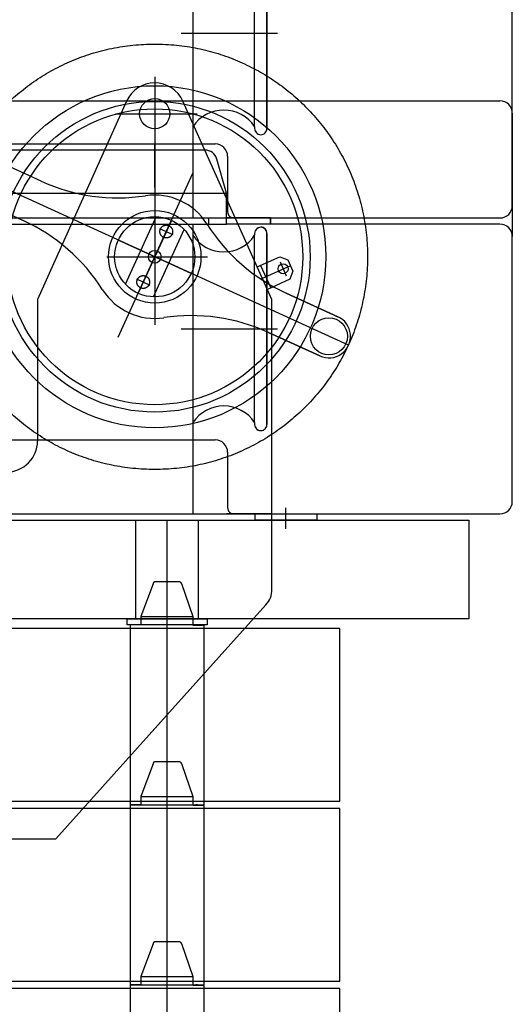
# Model space of a CAD drawing. Extents: x 12936 to 154086, y 9945 to 78013.
# Tile 53 of 64: x 147199 to 147998, y 14310 to 15908. Entities that reach past the tile are written whole.
import ezdxf

# ---------------------------------------------------------------- set-up
doc = ezdxf.new("R2010")
doc.units = 0
doc.header["$LTSCALE"] = 100
doc.header["$MEASUREMENT"] = 0
doc.linetypes.add('CENTER', pattern=[50.5, 30, -9, 2.5, -9])
doc.layers.get('0').update_dxf_attribs({"linetype": 'CONTINUOUS'})
doc.layers.add('16', color=7, linetype='CONTINUOUS')

# ---------------------------------------------------------------- blocks, each defined once
blk = doc.blocks.new('*G191191')
at = {"layer": '16', "color": 7, "linetype": 'CONTINUOUS'}
for p, q in [((147718.082629, 14335.919852), (145551.679129, 14335.919852)), ((147718.082629, 14055.923852), (147718.082629, 14335.919852))]:
    blk.add_line(p, q, dxfattribs=at)
blk = doc.blocks.new('*G192192')
at = {"layer": '16', "color": 7, "linetype": 'CONTINUOUS'}
for p, q in [((147415.556629, 14408.575352), (147395.551129, 14355.694352)), ((147415.592629, 14409.119852), (147415.556629, 14408.575352)), ((147415.706629, 14409.647852), (147415.592629, 14409.119852)), ((147415.901629, 14410.147352), (147415.706629, 14409.647852)), ((147416.177629, 14410.603352), (147415.901629, 14410.147352)), ((147416.531629, 14411.003852), (147416.177629, 14410.603352)), ((147416.954629, 14411.338352), (147416.531629, 14411.003852)), ((147417.437629, 14411.599352), (147416.954629, 14411.338352)), ((147417.965629, 14411.783852), (147417.437629, 14411.599352)), ((147418.523629, 14411.891852), (147417.965629, 14411.783852)), ((147419.099629, 14411.926352), (147418.523629, 14411.891852)), ((147457.010629, 14411.926352), (147419.099629, 14411.926352)), ((147480.548629, 14354.917352), (147461.726629, 14408.575352)), ((147395.551129, 14355.694352), (147395.551129, 14354.917352)), ((147480.548629, 14354.917352), (147395.551129, 14354.917352)), ((147395.551129, 14354.917352), (147395.551129, 14341.916852)), ((147480.548629, 14354.101352), (147480.548629, 14354.917352)), ((147480.548629, 14340.917852), (147480.548629, 14354.101352)), ((147379.054129, 14341.916852), (147378.056629, 14341.916852)), ((147378.056629, 14341.916852), (147378.056629, 14049.917852)), ((147395.551129, 14341.916852), (147379.054129, 14341.916852)), ((147497.056129, 14340.917852), (147480.548629, 14340.917852)), ((147498.053629, 14340.917852), (147497.056129, 14340.917852)), ((147498.053629, 14049.917852), (147498.053629, 14340.917852)), ((147378.056629, 14049.926852), (147498.053629, 14049.917852)), ((147487.471129, 14049.917852), (147484.651129, 14049.926852))]:
    blk.add_line(p, q, dxfattribs=at)
at = {"layer": '16', "color": 7, "linetype": 'CENTER'}
blk.add_line((147438.050629, 14049.917852), (147438.050629, 14411.917352), dxfattribs=at)
at = {"layer": '16', "color": 7, "linetype": 'CONTINUOUS'}
blk.add_arc((147457.010629, 14406.919352), 4.997689, 19.36255, 89.9982, dxfattribs=at)
blk = doc.blocks.new('*G190190')
at = {"color": 7, "linetype": 'CONTINUOUS'}
for name in ['*G192192', '*G191191']:
    blk.add_blockref(name, (0, 0), dxfattribs=at)
blk = doc.blocks.new('*G189189')
at = {"color": 7, "linetype": 'CONTINUOUS'}
blk.add_blockref('*G190190', (0, 0), dxfattribs=at)
blk = doc.blocks.new('*G198198')
at = {"layer": '16', "color": 7, "linetype": 'CONTINUOUS'}
for p, q in [((147718.082629, 14627.909852), (145551.679129, 14627.909852)), ((147718.082629, 14347.913852), (147718.082629, 14627.909852)), ((145551.679129, 14347.913852), (147718.082629, 14347.913852))]:
    blk.add_line(p, q, dxfattribs=at)
blk = doc.blocks.new('*G199199')
at = {"layer": '16', "color": 7, "linetype": 'CONTINUOUS'}
for p, q in [((147415.556629, 14700.565352), (147395.551129, 14647.684352)), ((147415.592629, 14701.109852), (147415.556629, 14700.565352)), ((147415.706629, 14701.637852), (147415.592629, 14701.109852)), ((147415.901629, 14702.137352), (147415.706629, 14701.637852)), ((147416.177629, 14702.593352), (147415.901629, 14702.137352)), ((147416.531629, 14702.993852), (147416.177629, 14702.593352)), ((147416.954629, 14703.328352), (147416.531629, 14702.993852)), ((147417.437629, 14703.589352), (147416.954629, 14703.328352)), ((147417.965629, 14703.773852), (147417.437629, 14703.589352)), ((147418.523629, 14703.881852), (147417.965629, 14703.773852)), ((147419.099629, 14703.916352), (147418.523629, 14703.881852)), ((147457.010629, 14703.916352), (147419.099629, 14703.916352)), ((147480.548629, 14646.907352), (147461.726629, 14700.565352)), ((147395.551129, 14647.684352), (147395.551129, 14646.907352)), ((147480.548629, 14646.907352), (147395.551129, 14646.907352)), ((147395.551129, 14646.907352), (147395.551129, 14633.906852)), ((147480.548629, 14646.091352), (147480.548629, 14646.907352)), ((147480.548629, 14632.907852), (147480.548629, 14646.091352)), ((147379.054129, 14633.906852), (147378.056629, 14633.906852)), ((147378.056629, 14633.906852), (147378.056629, 14341.907852)), ((147395.551129, 14633.906852), (147379.054129, 14633.906852)), ((147497.056129, 14632.907852), (147480.548629, 14632.907852)), ((147498.053629, 14632.907852), (147497.056129, 14632.907852)), ((147498.053629, 14341.907852), (147498.053629, 14632.907852)), ((147378.056629, 14341.916852), (147498.053629, 14341.907852)), ((147487.471129, 14341.907852), (147484.651129, 14341.916852))]:
    blk.add_line(p, q, dxfattribs=at)
at = {"layer": '16', "color": 7, "linetype": 'CENTER'}
blk.add_line((147438.050629, 14341.907852), (147438.050629, 14703.907352), dxfattribs=at)
at = {"layer": '16', "color": 7, "linetype": 'CONTINUOUS'}
blk.add_arc((147457.010629, 14698.909352), 4.997689, 19.36255, 89.9982, dxfattribs=at)
blk = doc.blocks.new('*G197197')
at = {"color": 7, "linetype": 'CONTINUOUS'}
for name in ['*G199199', '*G198198']:
    blk.add_blockref(name, (0, 0), dxfattribs=at)
blk = doc.blocks.new('*G196196')
at = {"color": 7, "linetype": 'CONTINUOUS'}
blk.add_blockref('*G197197', (0, 0), dxfattribs=at)
blk = doc.blocks.new('*G205205')
at = {"layer": '16', "color": 7, "linetype": 'CONTINUOUS'}
for p, q in [((147718.082629, 14919.899852), (145551.679129, 14919.899852)), ((147718.082629, 14639.903852), (147718.082629, 14919.899852)), ((145551.679129, 14639.903852), (147718.082629, 14639.903852))]:
    blk.add_line(p, q, dxfattribs=at)
blk = doc.blocks.new('*G206206')
at = {"layer": '16', "color": 7, "linetype": 'CONTINUOUS'}
for p, q in [((147415.556629, 14992.555352), (147395.551129, 14939.674352)), ((147415.592629, 14993.099852), (147415.556629, 14992.555352)), ((147415.706629, 14993.627852), (147415.592629, 14993.099852)), ((147415.901629, 14994.127352), (147415.706629, 14993.627852)), ((147416.177629, 14994.583352), (147415.901629, 14994.127352)), ((147416.531629, 14994.983852), (147416.177629, 14994.583352)), ((147416.954629, 14995.318352), (147416.531629, 14994.983852)), ((147417.437629, 14995.579352), (147416.954629, 14995.318352)), ((147417.965629, 14995.763852), (147417.437629, 14995.579352)), ((147418.523629, 14995.871852), (147417.965629, 14995.763852)), ((147419.099629, 14995.906352), (147418.523629, 14995.871852)), ((147457.010629, 14995.906352), (147419.099629, 14995.906352)), ((147480.548629, 14938.897352), (147461.726629, 14992.555352)), ((147395.551129, 14939.674352), (147395.551129, 14938.897352)), ((147480.548629, 14938.897352), (147395.551129, 14938.897352)), ((147395.551129, 14938.897352), (147395.551129, 14925.896852)), ((147480.548629, 14938.081352), (147480.548629, 14938.897352)), ((147480.548629, 14924.897852), (147480.548629, 14938.081352)), ((147379.054129, 14925.896852), (147378.056629, 14925.896852)), ((147378.056629, 14925.896852), (147378.056629, 14633.897852)), ((147395.551129, 14925.896852), (147379.054129, 14925.896852)), ((147497.056129, 14924.897852), (147480.548629, 14924.897852)), ((147498.053629, 14924.897852), (147497.056129, 14924.897852)), ((147498.053629, 14633.897852), (147498.053629, 14924.897852)), ((147378.056629, 14633.906852), (147498.053629, 14633.897852)), ((147487.471129, 14633.897852), (147484.651129, 14633.906852))]:
    blk.add_line(p, q, dxfattribs=at)
at = {"layer": '16', "color": 7, "linetype": 'CENTER'}
blk.add_line((147438.050629, 14633.897852), (147438.050629, 14995.897352), dxfattribs=at)
at = {"layer": '16', "color": 7, "linetype": 'CONTINUOUS'}
blk.add_arc((147457.010629, 14990.899352), 4.997689, 19.36255, 89.9982, dxfattribs=at)
blk = doc.blocks.new('*G204204')
at = {"color": 7, "linetype": 'CONTINUOUS'}
for name in ['*G206206', '*G205205']:
    blk.add_blockref(name, (0, 0), dxfattribs=at)
blk = doc.blocks.new('*G203203')
at = {"color": 7, "linetype": 'CONTINUOUS'}
blk.add_blockref('*G204204', (0, 0), dxfattribs=at)
blk = doc.blocks.new('*G212212')
at = {"layer": '16', "color": 7, "linetype": 'CONTINUOUS'}
for p, q in [((147373.039129, 14925.896852), (147373.039129, 14935.903352)), ((147373.039129, 14935.903352), (147503.035129, 14935.903352)), ((147503.035129, 14935.903352), (147503.035129, 14925.896852)), ((147503.035129, 14925.896852), (147373.039129, 14925.896852))]:
    blk.add_line(p, q, dxfattribs=at)
at = {"layer": '16', "color": 7, "linetype": 'CENTER'}
for p, q in [((147373.039129, 14925.896852), (147373.039129, 14935.903352)), ((147373.039129, 14935.903352), (147503.035129, 14935.903352)), ((147484.642129, 14935.903352), (147392.539129, 14935.903352)), ((147503.035129, 14935.903352), (147503.035129, 14925.896852))]:
    blk.add_line(p, q, dxfattribs=at)
blk = doc.blocks.new('*G213213')
at = {"layer": '16', "color": 7, "linetype": 'CONTINUOUS'}
for p, q in [((145447.813129, 15095.900852), (147927.161629, 15095.900852)), ((147387.532129, 15095.900852), (147488.533129, 15095.900852)), ((147387.532129, 14935.903352), (147387.532129, 15095.900852)), ((147488.533129, 15095.900852), (147488.533129, 14935.903352)), ((147927.161629, 15095.900852), (147927.161629, 14935.903352)), ((147927.161629, 14935.903352), (145447.813129, 14935.903352)), ((147488.533129, 14935.903352), (147387.532129, 14935.903352))]:
    blk.add_line(p, q, dxfattribs=at)
at = {"layer": '16', "color": 7, "linetype": 'CENTER'}
blk.add_line((147438.032629, 14925.896852), (147438.032629, 15095.900852), dxfattribs=at)
blk = doc.blocks.new('*G215215')
at = {"layer": '16', "color": 7, "linetype": 'CONTINUOUS'}
for p, q in [((147630.632629, 15081.856352), (147630.632629, 15115.895852)), ((147580.634629, 15095.900852), (147580.634629, 15105.898352)), ((147580.634629, 15105.898352), (147680.638129, 15105.898352)), ((147680.638129, 15095.900852), (147580.634629, 15095.900852)), ((147680.638129, 15105.898352), (147680.638129, 15095.900852))]:
    blk.add_line(p, q, dxfattribs=at)
blk = doc.blocks.new('*G211211')
at = {"color": 7, "linetype": 'CONTINUOUS'}
for name in ['*G213213', '*G215215', '*G212212']:
    blk.add_blockref(name, (0, 0), dxfattribs=at)
blk = doc.blocks.new('*G210210')
at = {"color": 7, "linetype": 'CONTINUOUS'}
blk.add_blockref('*G211211', (0, 0), dxfattribs=at)
blk = doc.blocks.new('*G218218')
at = {"layer": '16', "color": 7, "linetype": 'CONTINUOUS'}
for p, q in [((146466.685129, 15585.919352), (146566.688629, 15585.919352)), ((147505.625629, 15585.919352), (147605.620129, 15585.919352)), ((147605.620129, 15585.919352), (147534.236629, 15585.919352))]:
    blk.add_line(p, q, dxfattribs=at)
blk = doc.blocks.new('*G217217')
at = {"color": 7, "linetype": 'CONTINUOUS'}
blk.add_blockref('*G218218', (0, 0), dxfattribs=at)
blk = doc.blocks.new('*G220220')
at = {"layer": '16', "color": 7, "linetype": 'CONTINUOUS'}
for p, q in [((147480.037129, 16037.750852), (147480.037129, 15734.089352)), ((147580.039129, 16040.918852), (147580.039129, 16037.750852)), ((147580.039129, 15734.089352), (147580.039129, 16037.750852)), ((147600.035629, 16040.918852), (147600.035629, 15730.921352)), ((147600.035629, 15730.921352), (147600.035629, 16040.918852)), ((147580.039129, 15734.089352), (147580.039129, 15730.921352))]:
    blk.add_line(p, q, dxfattribs=at)
at = {"layer": '16', "color": 7, "linetype": 'CENTER'}
blk.add_line((147460.765129, 15885.919352), (147616.954129, 15885.919352), dxfattribs=at)
at = {"layer": '16', "color": 7, "linetype": 'CONTINUOUS'}
for centre, radius, start, end in [((147530.033629, 16070.920352), 59.999286, -146.43988, -33.55817), ((147590.047129, 16040.918852), 10.006718, 90, 179.94757), ((147590.038129, 16040.909852), 10.006714, 90, 139.08034), ((147590.038129, 16040.945852), 9.997596, 0, 90.15741), ((147590.038129, 16040.918852), 9.997559, 0, 90), ((147530.033629, 15700.919852), 60.006915, 33.55528, 146.43701), ((147590.038129, 15730.912352), 9.997563, 180, -89.94751), ((147590.056129, 15730.948352), 10.033729, -139.07104, -90.10577), ((147590.038129, 15730.912352), 9.997559, -90, 0.052475), ((147590.038129, 15730.912352), 9.997559, -90, 0.052475)]:
    blk.add_arc(centre, radius, start, end, dxfattribs=at)
blk = doc.blocks.new('*G223223')
at = {"layer": '16', "color": 7, "linetype": 'CONTINUOUS'}
for p, q in [((147480.037129, 16055.924852), (147480.037129, 15585.919352)), ((147997.850629, 15605.924852), (147997.840129, 16035.919352)), ((146935.316629, 15705.908852), (147516.163129, 15705.908852)), ((147536.167129, 15685.922852), (147536.167129, 15595.918352)), ((146905.315129, 15585.919352), (147546.155629, 15585.919352)), ((147546.155629, 15585.910352), (147977.845129, 15585.910352))]:
    blk.add_line(p, q, dxfattribs=at)
for centre, radius, start, end in [((147516.172129, 15685.922852), 19.995117, 0, 90.02625), ((147977.836129, 15605.924852), 20.013431, -90, -0.026215), ((147546.155629, 15595.907852), 9.988407, 180, -89.94748)]:
    blk.add_arc(centre, radius, start, end, dxfattribs=at)
blk = doc.blocks.new('*G219219')
at = {"color": 7, "linetype": 'CONTINUOUS'}
for name in ['*G223223', '*G220220']:
    blk.add_blockref(name, (0, 0), dxfattribs=at)
blk = doc.blocks.new('*G216216')
at = {"color": 7, "linetype": 'CONTINUOUS'}
for name in ['*G219219', '*G217217']:
    blk.add_blockref(name, (0, 0), dxfattribs=at)
blk = doc.blocks.new('*G242242')
at = {"layer": '16', "color": 7, "linetype": 'CONTINUOUS'}
for p, q in [((146466.685129, 15105.907352), (146566.688629, 15105.907352)), ((147505.625629, 15105.907352), (147605.620129, 15105.907352)), ((147605.620129, 15105.907352), (147534.236629, 15105.907352))]:
    blk.add_line(p, q, dxfattribs=at)
blk = doc.blocks.new('*G241241')
at = {"color": 7, "linetype": 'CONTINUOUS'}
blk.add_blockref('*G242242', (0, 0), dxfattribs=at)
blk = doc.blocks.new('*G244244')
at = {"layer": '16', "color": 7, "linetype": 'CONTINUOUS'}
for p, q in [((147480.037129, 15557.738852), (147480.037129, 15254.077352)), ((147580.039129, 15560.906852), (147580.039129, 15557.738852)), ((147580.039129, 15254.077352), (147580.039129, 15557.738852)), ((147600.035629, 15560.906852), (147600.035629, 15250.909352)), ((147600.035629, 15250.909352), (147600.035629, 15560.906852)), ((147580.039129, 15254.077352), (147580.039129, 15250.909352))]:
    blk.add_line(p, q, dxfattribs=at)
at = {"layer": '16', "color": 7, "linetype": 'CENTER'}
blk.add_line((147460.765129, 15405.907352), (147616.954129, 15405.907352), dxfattribs=at)
at = {"layer": '16', "color": 7, "linetype": 'CONTINUOUS'}
for centre, radius, start, end in [((147530.033629, 15590.908352), 59.999286, -146.43988, -33.55817), ((147590.047129, 15560.906852), 10.006718, 90, 179.94757), ((147590.038129, 15560.897852), 10.006714, 90, 139.08034), ((147590.038129, 15560.933852), 9.997596, 0, 90.15741), ((147590.038129, 15560.906852), 9.997559, 0, 90), ((147530.033629, 15220.907852), 60.006915, 33.55528, 146.43701), ((147590.038129, 15250.900352), 9.997563, 180, -89.94751), ((147590.056129, 15250.936352), 10.033729, -139.07104, -90.10577), ((147590.038129, 15250.900352), 9.997559, -90, 0.052475), ((147590.038129, 15250.900352), 9.997559, -90, 0.052475)]:
    blk.add_arc(centre, radius, start, end, dxfattribs=at)
blk = doc.blocks.new('*G247247')
at = {"layer": '16', "color": 7, "linetype": 'CONTINUOUS'}
for p, q in [((147056.047129, 15775.909352), (147977.845129, 15775.909352)), ((147997.850629, 15755.914352), (147997.850629, 15555.907352)), ((147499.391629, 15695.909852), (146996.053129, 15695.909852)), ((147534.236629, 15625.909352), (147518.635129, 15681.326852)), ((146918.800129, 15625.909352), (147534.236629, 15625.909352)), ((147534.236629, 15575.912852), (147534.236629, 15625.909352)), ((146918.800129, 15575.912852), (147534.236629, 15575.912852)), ((147480.037129, 15575.912852), (147480.037129, 15105.907352)), ((147505.625629, 15575.912852), (147505.625629, 15585.910352)), ((147505.625629, 15585.910352), (147605.620129, 15585.910352)), ((147605.620129, 15585.910352), (147534.236629, 15585.910352)), ((147977.845129, 15575.912852), (147534.236629, 15575.912852)), ((147605.620129, 15575.912852), (147605.620129, 15585.910352)), ((147605.620129, 15585.910352), (147605.620129, 15575.912852)), ((147997.850629, 15125.912852), (147997.840129, 15555.907352)), ((146935.316629, 15225.896852), (147516.163129, 15225.896852)), ((147536.167129, 15205.910852), (147536.167129, 15115.906352)), ((146905.315129, 15105.907352), (147546.155629, 15105.907352)), ((147546.155629, 15105.898352), (147977.845129, 15105.898352))]:
    blk.add_line(p, q, dxfattribs=at)
for centre, radius, start, end in [((147977.854129, 15755.914352), 19.995117, 0, 90.02625), ((147499.391629, 15675.905852), 19.993047, 15.72726, 89.99811), ((147977.845129, 15555.917852), 19.99512, 0, 90.02625), ((147516.172129, 15205.910852), 19.995117, 0, 90.02625), ((147977.836129, 15125.912852), 20.013431, -90, -0.026215), ((147546.155629, 15115.895852), 9.988407, 180, -89.94748)]:
    blk.add_arc(centre, radius, start, end, dxfattribs=at)
blk = doc.blocks.new('*G243243')
at = {"color": 7, "linetype": 'CONTINUOUS'}
for name in ['*G247247', '*G244244']:
    blk.add_blockref(name, (0, 0), dxfattribs=at)
blk = doc.blocks.new('*G240240')
at = {"color": 7, "linetype": 'CONTINUOUS'}
for name in ['*G243243', '*G241241']:
    blk.add_blockref(name, (0, 0), dxfattribs=at)
blk = doc.blocks.new('*G333333')
at = {"layer": '16', "color": 7, "linetype": 'CENTER'}
for p, q in [((147103.004629, 15036.554852), (147103.004629, 15161.303852)), ((147040.639129, 15098.929352), (147165.379129, 15098.929352)), ((147103.004629, 14716.303352), (147103.004629, 14591.552852)), ((147040.639129, 14653.928852), (147165.379129, 14653.928852))]:
    blk.add_line(p, q, dxfattribs=at)
at = {"layer": '16', "color": 7, "linetype": 'CONTINUOUS'}
for centre in [(147103.004629, 15098.929352), (147103.004629, 14653.928852)]:
    blk.add_circle(centre, 35.00061, dxfattribs=at)
blk = doc.blocks.new('*G332332')
at = {"color": 7, "linetype": 'CONTINUOUS'}
blk.add_blockref('*G333333', (0, 0), dxfattribs=at)
blk = doc.blocks.new('*G335335')
at = {"layer": '16', "color": 7, "linetype": 'CONTINUOUS'}
for p, q in [((147584.301629, 15506.531852), (147620.795129, 15522.910352)), ((147589.776629, 15508.984352), (147606.155129, 15472.492352)), ((147620.795129, 15522.910352), (147634.014629, 15517.874852)), ((147634.014629, 15517.874852), (147642.200129, 15499.628852)), ((147642.200129, 15499.628852), (147637.173629, 15486.407852)), ((147637.173629, 15486.407852), (147600.680129, 15470.038352))]:
    blk.add_line(p, q, dxfattribs=at)
at = {"layer": '16', "color": 7, "linetype": 'CENTER'}
for p, q in [((147591.534629, 15487.844852), (147638.574629, 15508.957352)), ((147621.170129, 15514.744352), (147631.388129, 15491.965352))]:
    blk.add_line(p, q, dxfattribs=at)
at = {"layer": '16', "color": 7, "linetype": 'CONTINUOUS'}
blk.add_circle((147626.250629, 15503.428352), 7.998849, dxfattribs=at)
blk = doc.blocks.new('*G336336')
at = {"layer": '16', "color": 7, "linetype": 'CENTER'}
for p, q in [((147418.014629, 15814.661852), (147418.014629, 15705.850352)), ((147355.109129, 15755.005352), (147486.716129, 15755.005352)), ((147418.014629, 15635.062352), (147418.014629, 15705.850352)), ((147418.014629, 15705.850352), (147418.014629, 15412.735352)), ((147340.058129, 15522.946352), (147503.304629, 15522.946352))]:
    blk.add_line(p, q, dxfattribs=at)
at = {"layer": '16', "color": 7, "linetype": 'CONTINUOUS'}
blk.add_circle((147418.014629, 15755.005352), 24.499512, dxfattribs=at)
blk = doc.blocks.new('*G334334')
at = {"color": 7, "linetype": 'CONTINUOUS'}
for name in ['*G336336', '*G335335']:
    blk.add_blockref(name, (0, 0), dxfattribs=at)
blk = doc.blocks.new('*G338338')
at = {"layer": '16', "color": 7, "linetype": 'CONTINUOUS'}
for radius in [277.49634, 251.998905, 239.99634]:
    blk.add_circle((147418.014629, 15522.946352), radius, dxfattribs=at)
blk = doc.blocks.new('*G337337')
at = {"color": 7, "linetype": 'CONTINUOUS'}
blk.add_blockref('*G338338', (0, 0), dxfattribs=at)
blk = doc.blocks.new('*G340340')
at = {"layer": '16', "color": 7, "linetype": 'CENTER'}
for p, q in [((147370.334129, 15478.763852), (147420.203129, 15587.912852)), ((147445.022129, 15582.062852), (147390.998129, 15463.822352)), ((147431.720129, 15552.958352), (147441.488129, 15574.334852)), ((147415.817129, 15457.981352), (147465.686129, 15567.130352)), ((147425.796629, 15568.859852), (147447.623129, 15558.890852)), ((147477.129629, 15495.929852), (147358.889129, 15549.955352)), ((147404.291129, 15492.926852), (147394.320629, 15471.100352)), ((147388.388129, 15487.003352), (147410.223629, 15477.023852))]:
    blk.add_line(p, q, dxfattribs=at)
for centre, radius in [((147436.709129, 15563.870852), 10.369094), ((147399.311129, 15482.014352), 10.377421)]:
    blk.add_circle(centre, radius, dxfattribs=at)
at = {"layer": '16', "color": 7, "linetype": 'CONTINUOUS'}
blk.add_circle((147418.005629, 15522.946352), 10.377421, dxfattribs=at)
blk = doc.blocks.new('*G341341')
at = {"layer": '16', "color": 7, "linetype": 'CONTINUOUS'}
for p, q in [((147233.765129, 15645.608852), (147150.140129, 15683.813852)), ((147233.765129, 15645.608852), (147150.140129, 15683.813852)), ((147121.044629, 15620.138852), (147204.669629, 15581.933852)), ((147121.044629, 15620.138852), (147204.669629, 15581.933852)), ((147631.359629, 15463.949852), (147714.975629, 15425.744852)), ((147714.975629, 15425.744852), (147631.359629, 15463.949852)), ((147685.889129, 15362.078852), (147602.264129, 15400.283852)), ((147602.264129, 15400.283852), (147685.889129, 15362.078852))]:
    blk.add_line(p, q, dxfattribs=at)
at = {"layer": '16', "color": 7, "linetype": 'CENTER'}
for p, q in [((147732.269129, 15379.364852), (147103.760129, 15666.520352)), ((147358.514129, 15392.722352), (147479.904629, 15658.408352))]:
    blk.add_line(p, q, dxfattribs=at)
at = {"layer": '16', "color": 7, "linetype": 'CONTINUOUS'}
blk.add_circle((147418.014629, 15522.946352), 74.997627, dxfattribs=at)
for centre, radius, start, end in [((147135.593129, 15651.980852), 34.999558, 65.43883, -114.55493), ((147135.593129, 15651.980852), 34.999558, 65.43883, -114.55493), ((147358.221629, 15918.023852), 299.498775, -114.5546, -81.37775), ((147418.014629, 15522.946352), 99.99948, 32.33253, 98.55444), ((147079.791629, 15308.612852), 300.413025, 32.36929, 65.44334), ((147755.816129, 15736.364852), 299.572545, -147.73401, -114.55545), ((147418.014629, 15522.946352), 100.004376, -147.66306, -81.4248), ((147477.057629, 15126.239852), 301.293, 65.44432, 98.42761), ((147700.436129, 15393.911852), 34.999558, -114.56116, 65.45251), ((147700.436129, 15393.911852), 34.999558, -114.56116, 65.45251)]:
    blk.add_arc(centre, radius, start, end, dxfattribs=at)
blk = doc.blocks.new('*G342342')
at = {"layer": '16', "color": 7, "linetype": 'CONTINUOUS'}
blk.add_circle((147135.584129, 15651.980852), 30.001765, dxfattribs=at)
blk = doc.blocks.new('*G343343')
at = {"layer": '16', "color": 7, "linetype": 'CONTINUOUS'}
blk.add_circle((147700.445129, 15393.902852), 30.00557, dxfattribs=at)
blk = doc.blocks.new('*G344344')
at = {"layer": '16', "color": 7, "linetype": 'CENTER'}
blk.add_circle((147418.014629, 15522.946352), 345.04014, dxfattribs=at)
blk = doc.blocks.new('*G339339')
at = {"color": 7, "linetype": 'CONTINUOUS'}
for name in ['*G344344', '*G341341', '*G342342', '*G340340', '*G343343']:
    blk.add_blockref(name, (0, 0), dxfattribs=at)
blk = doc.blocks.new('*G346346')
at = {"layer": '16', "color": 7, "linetype": 'CONTINUOUS'}
for p, q in [((147584.301629, 15506.531852), (147620.795129, 15522.910352)), ((147589.776629, 15508.984352), (147606.155129, 15472.492352)), ((147620.795129, 15522.910352), (147634.014629, 15517.874852)), ((147634.014629, 15517.874852), (147642.200129, 15499.628852)), ((147642.200129, 15499.628852), (147637.173629, 15486.407852)), ((147637.173629, 15486.407852), (147600.680129, 15470.038352))]:
    blk.add_line(p, q, dxfattribs=at)
at = {"layer": '16', "color": 7, "linetype": 'CENTER'}
for p, q in [((147591.534629, 15487.844852), (147638.574629, 15508.957352)), ((147621.170129, 15514.744352), (147631.388129, 15491.965352))]:
    blk.add_line(p, q, dxfattribs=at)
at = {"layer": '16', "color": 7, "linetype": 'CONTINUOUS'}
blk.add_circle((147626.250629, 15503.428352), 7.998849, dxfattribs=at)
blk = doc.blocks.new('*G347347')
at = {"layer": '16', "color": 7, "linetype": 'CONTINUOUS'}
for p, q in [((147372.393629, 15775.477352), (147228.006629, 15453.704852)), ((147608.004629, 15453.704852), (147463.626629, 15775.477352)), ((147228.006629, 15453.704852), (147228.006629, 15223.936352)), ((147608.004629, 14983.499852), (147608.004629, 15453.704852)), ((147178.008629, 15173.929352), (147007.959629, 15173.929352)), ((147007.959629, 15173.929352), (147007.959629, 14578.928852)), ((147257.889629, 14578.928852), (147598.290629, 14958.112352)), ((147007.959629, 14578.928852), (147257.889629, 14578.928852))]:
    blk.add_line(p, q, dxfattribs=at)
at = {"layer": '16', "color": 7, "linetype": 'CENTER'}
for p, q in [((147418.014629, 15635.062352), (147418.014629, 15412.735352)), ((147340.058129, 15522.946352), (147503.304629, 15522.946352))]:
    blk.add_line(p, q, dxfattribs=at)
at = {"layer": '16', "color": 7, "linetype": 'CONTINUOUS'}
blk.add_circle((147418.014629, 15522.946352), 64.993285, dxfattribs=at)
for centre, radius, start, end in [((147418.014629, 15755.005352), 49.994851, 24.16962, 155.83133), ((147178.008629, 15223.925852), 49.996949, -90, 0.010498), ((147569.964629, 14983.499852), 38.038332, -41.867084, 0.001221)]:
    blk.add_arc(centre, radius, start, end, dxfattribs=at)
blk = doc.blocks.new('*G348348')
at = {"layer": '16', "color": 7, "linetype": 'CENTER'}
for p, q in [((147418.014629, 15814.661852), (147418.014629, 15705.850352)), ((147355.109129, 15755.005352), (147486.716129, 15755.005352)), ((147418.014629, 15635.062352), (147418.014629, 15705.850352)), ((147418.014629, 15705.850352), (147418.014629, 15412.735352)), ((147340.058129, 15522.946352), (147503.304629, 15522.946352))]:
    blk.add_line(p, q, dxfattribs=at)
at = {"layer": '16', "color": 7, "linetype": 'CONTINUOUS'}
blk.add_circle((147418.014629, 15755.005352), 24.499512, dxfattribs=at)
blk = doc.blocks.new('*G345345')
at = {"color": 7, "linetype": 'CONTINUOUS'}
for name in ['*G348348', '*G347347', '*G346346']:
    blk.add_blockref(name, (0, 0), dxfattribs=at)
blk = doc.blocks.new('*G331331')
at = {"color": 7, "linetype": 'CONTINUOUS'}
for name in ['*G339339', '*G345345', '*G334334', '*G337337', '*G332332']:
    blk.add_blockref(name, (0, 0), dxfattribs=at)

msp = doc.modelspace()

# ---------------------------------------------------------------- block references
at = {"color": 7, "linetype": 'CONTINUOUS'}
for name in ['*G216216', '*G331331', '*G240240', '*G210210', '*G203203', '*G196196', '*G189189']:
    msp.add_blockref(name, (0, 0), dxfattribs=at)

doc.saveas('drawing.dxf')
